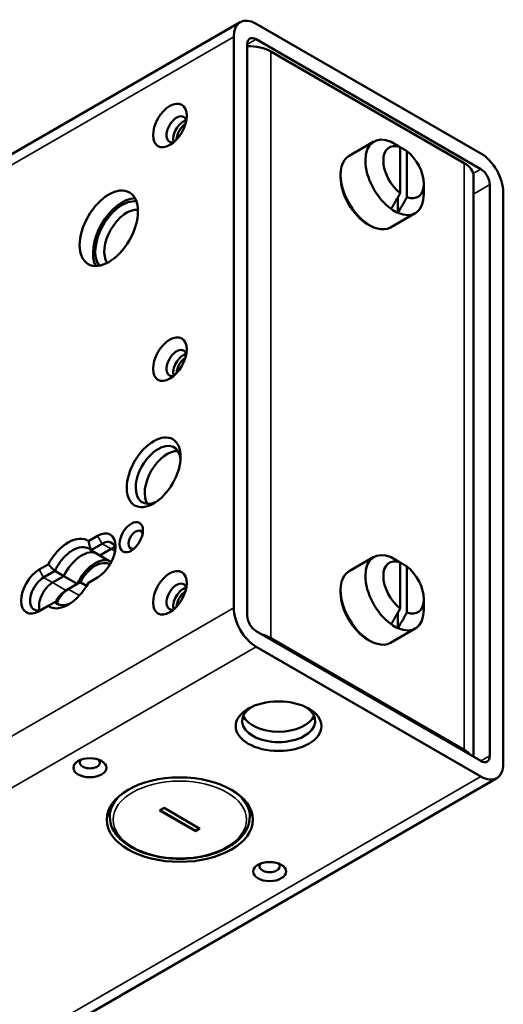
# Paper-space layout 'Sheet_1' of a CAD drawing. Header units: millimetres. Extents: x 1 to 117, y 1 to 117.
# Tile 56 of 73: x 31.39 to 34.39, y 95.18 to 101.28. Entities that reach past the tile are written whole.
import ezdxf

# ---------------------------------------------------------------- set-up
doc = ezdxf.new("R2010")
doc.units = ezdxf.units.MM
doc.layers.add('Visible (ISO)', color=7, linetype='Continuous', lineweight=50)
doc.layers.add('Visible Narrow (ISO)', color=7, linetype='Continuous', lineweight=35)

psp = doc.layouts.new('Sheet_1')

# ---------------------------------------------------------------- linework, layer by layer
at = {"layer": 'Visible (ISO)'}
for p, q in [((28.16249, 98.61117), (32.75587, 101.26315)), ((34.24624, 100.44977), (32.8543, 101.25341)), ((32.7151, 101.17304), (32.7151, 97.63703)), ((32.8543, 101.15697), (34.24624, 100.35333)), ((32.79862, 97.58881), (32.79862, 101.12482)), ((34.14323, 100.3903), (32.94616, 101.08143)), ((33.43067, 100.43512), (33.58378, 100.52352)), ((33.73261, 100.49739), (33.73261, 100.49697)), ((33.74653, 100.20347), (33.74653, 100.48873)), ((33.78829, 100.17936), (33.78829, 100.46462)), ((33.37767, 100.3019), (33.37767, 100.31797)), ((34.20089, 100.30993), (34.20089, 96.71492)), ((33.89268, 100.26172), (33.89268, 100.19742)), ((34.30192, 100.25689), (34.30192, 96.72088)), ((33.73261, 100.17915), (33.73261, 100.08229)), ((34.38543, 96.67267), (34.38543, 100.20868)), ((33.68657, 99.99188), (33.83968, 100.08028)), ((33.5447, 100.01259), (33.55862, 100.00455)), ((31.87158, 98.08225), (31.81513, 98.04966)), ((31.89942, 98.03403), (31.82983, 97.99385)), ((31.82983, 97.99385), (31.8855, 97.9617)), ((31.8855, 97.9617), (31.9551, 98.00188)), ((31.8855, 97.9617), (31.9551, 98.00188)), ((31.56614, 97.9059), (31.50968, 97.8733)), ((31.8855, 97.9617), (31.95698, 97.92044)), ((33.43067, 97.86347), (33.58378, 97.95188)), ((33.73261, 97.92575), (33.73261, 97.92533)), ((33.74653, 97.63182), (33.74653, 97.91709)), ((31.60712, 97.86527), (31.53752, 97.82508)), ((31.66279, 97.83312), (31.60711, 97.86527)), ((33.78829, 97.60771), (33.78829, 97.89298)), ((31.5932, 97.79294), (31.66279, 97.83312)), ((31.5932, 97.79294), (31.66279, 97.83312)), ((31.74631, 97.7849), (31.66279, 97.83312)), ((31.67671, 97.74472), (31.74631, 97.7849)), ((31.76429, 97.79528), (31.69063, 97.75276)), ((31.80371, 97.77252), (31.76429, 97.79528)), ((31.81513, 97.79249), (31.87158, 97.82508)), ((33.37767, 97.73025), (33.37767, 97.74633)), ((31.60712, 97.67239), (31.63496, 97.65632)), ((33.89268, 97.69007), (33.89268, 97.62578)), ((31.50968, 97.61614), (31.56613, 97.64873)), ((33.73261, 97.60751), (33.73261, 97.51065)), ((34.24624, 96.68874), (32.8543, 97.49238)), ((33.68657, 97.42023), (33.83968, 97.50863)), ((34.14323, 96.75785), (32.94616, 97.44898)), ((33.5447, 97.44094), (33.55862, 97.43291)), ((32.8543, 97.39594), (34.24624, 96.5923)), ((6.51695, 80.51621), (34.34466, 96.58255)), ((31.94796, 96.40173), (31.94796, 96.34157)), ((32.25576, 96.38175), (32.2836, 96.39782)), ((32.47847, 96.25317), (32.25576, 96.38175)), ((32.47847, 96.25638), (32.25854, 96.38336)), ((32.2836, 96.39782), (32.50631, 96.26924)), ((32.81411, 96.40173), (32.81411, 96.34157)), ((32.50353, 96.27085), (32.47847, 96.25638)), ((32.50631, 96.26924), (32.47847, 96.25317)), ((32.47847, 96.25638), (32.47847, 96.25317))]:
    psp.add_line(p, q, dxfattribs=at)
for centre, major_axis, start_param, end_param in [((32.8543, 101.09268), (-0.09843, 0.17048), 5.4977872, 7.0685835), ((32.8543, 101.09268), (-0.03937, 0.06819), 5.4977876, 7.0685835), ((32.80697, 101.00106), (-0.19685, 0), 3.9269908, 4.7548281), ((32.36155, 100.59924), (0.04429, 0.07671), 5.7923026, 9.9156606), ((32.40331, 100.57513), (0.04429, 0.07671), 0.4908827, 2.65071), ((32.41723, 100.5671), (-0.03937, -0.06819), 3.9587505, 5.4660275), ((33.71173, 100.3019), (-0.12795, 0.22162), 5.6134293, 8.5237375), ((33.76741, 100.33404), (-0.08858, 0.15343), 5.665235, 8.4719316), ((33.71173, 100.3019), (0.12795, -0.22162), 2.2405522, 2.4718367), ((33.76741, 100.33404), (0.08858, -0.15343), 5.665235, 8.4719316), ((33.55862, 100.2135), (-0.12795, 0.22162), 0, 3.1415927), ((34.24624, 100.28904), (0.09843, -0.17048), 0.7853982, 2.3561945), ((34.00404, 100.30993), (0.19685, 0), 0, 0.7853982), ((34.24624, 100.28904), (-0.03937, 0.06819), 3.9269906, 5.4977866), ((33.5447, 100.20546), (0.11811, -0.20457), 3.9269908, 5.4977871), ((32.0247, 99.93865), (-0.12795, -0.22162), 3.4740396, 5.9507384), ((32.0247, 99.93865), (0.11811, 0.20457), 0.2328914, 2.9087013), ((33.71173, 100.3019), (0.12795, -0.22162), 5.6134293, 7.0685835), ((32.05254, 99.92258), (0.09843, 0.17048), 0.2637945, 2.8777982), ((33.71173, 100.3019), (-0.12795, 0.22162), 2.2405522, 2.4718367), ((32.36155, 99.15269), (0.04429, 0.07671), 5.7923026, 9.9156606), ((32.40331, 99.12859), (0.04429, 0.07671), 0.4908827, 2.65071), ((32.41723, 99.12055), (-0.03937, -0.06819), 3.9587505, 5.4660275), ((32.24741, 98.45996), (0.09843, 0.17048), 5.5933682, 10.1145951), ((32.30309, 98.42781), (-0.09843, -0.17048), 3.4283492, 5.9964288), ((31.87158, 97.95367), (0.07874, 0.13638), 3.9269924, 7.0685789), ((32.10821, 98.05814), (0.0315, 0.05455), 5.7755228, 9.9324405), ((31.69063, 97.84919), (0.11811, 0.20457), 6.2275166, 7.9096503), ((31.89942, 97.93759), (0.05906, 0.10229), 5.6530481, 7.0685835), ((31.77415, 97.80097), (0.09843, 0.17048), 0.1418971, 1.7126934), ((31.77415, 97.80097), (0.09843, 0.17048), 0.1418971, 1.7126934), ((31.9551, 97.90545), (0.05906, 0.10229), 0.4908827, 0.7853982), ((31.9551, 97.90545), (-0.05906, -0.10229), 3.6324753, 3.9269908), ((33.71173, 97.73025), (-0.12795, 0.22162), 5.6134293, 8.5237375), ((31.85766, 97.75276), (0.09843, 0.17048), 0.1418971, 1.7126934), ((31.85766, 97.75276), (0.08858, 0.15343), 6.2587999, 7.9096521), ((33.76741, 97.7624), (-0.08858, 0.15343), 5.665235, 8.4719316), ((33.71173, 97.73025), (0.12795, -0.22162), 2.2405522, 2.4718367), ((31.50968, 97.74472), (-0.07874, -0.13638), 3.9269924, 7.0685789), ((33.55862, 97.64185), (-0.12795, 0.22162), 0, 3.1415927), ((33.76741, 97.7624), (0.08858, -0.15343), 5.665235, 8.4719316), ((31.53752, 97.72865), (-0.05906, -0.10229), 3.9269908, 7.0685835), ((31.5932, 97.6965), (0.05906, 0.10229), 0.7853982, 2.65071), ((31.5932, 97.6965), (-0.05906, -0.10229), 3.9269908, 5.7923026), ((31.69063, 97.84919), (-0.11811, -0.20457), 6.2275166, 7.9096503), ((32.36155, 97.70615), (0.04429, 0.07671), 5.7923026, 9.9156606), ((31.67671, 97.64828), (0.05906, 0.10229), 0.7853982, 1.688922), ((31.69063, 97.65632), (-0.05906, -0.10229), 3.9269908, 4.9503301), ((32.40331, 97.68204), (0.04429, 0.07671), 0.4908827, 2.65071), ((32.41723, 97.674), (-0.03937, -0.06819), 3.9587505, 5.4660275), ((33.5447, 97.63382), (0.11811, -0.20457), 3.9269908, 5.4977871), ((32.8543, 97.55667), (-0.09843, 0.17048), 0.7853982, 2.3561945), ((33.71173, 97.73025), (0.12795, -0.22162), 5.6134293, 7.0685835), ((32.8543, 97.55667), (0.03937, -0.06819), 3.9269908, 5.4977871), ((33.71173, 97.73025), (-0.12795, 0.22162), 2.2405522, 2.4718367), ((32.80697, 97.36862), (0.19685, 0), 0.7853982, 1.1335642), ((32.99349, 96.93626), (-0.22638, 0), 5.5813514, 10.1266118), ((32.99349, 97.00055), (0.22638, 0), 3.3900925, 6.0346854), ((34.00404, 96.67749), (0.19685, 0), 0.4372321, 0.7853982), ((31.82426, 96.6791), (-0.06299, 0), 5.7755228, 9.9324405), ((34.24624, 96.75303), (0.03937, -0.06819), 5.4977871, 7.0685835), ((34.24624, 96.75303), (0.09843, -0.17048), 5.4977871, 7.0685835), ((32.38104, 96.42193), (-0.45276, 0), 0.1855251, 0.2959629), ((32.38104, 96.42193), (-0.45276, 0), 0.1855251, 0.2959629), ((32.38104, 96.42193), (0.45276, 0), 5.9872224, 6.0976602), ((32.38104, 96.42193), (0.45276, 0), 5.9872224, 6.0976602), ((32.93781, 96.03618), (-0.06299, 0), 5.7755228, 9.9324405)]:
    psp.add_ellipse(centre, major_axis=major_axis, ratio=0.5773503, start_param=start_param, end_param=end_param, dxfattribs=at)
for centre, major_axis in [((32.31979, 100.62335), (0.07382, 0.12786)), ((31.94118, 99.98687), (0.12795, 0.22162)), ((32.31979, 99.1768), (0.07382, 0.12786)), ((32.21957, 98.47603), (0.11811, 0.20457)), ((32.08038, 98.07421), (0.05118, 0.08865)), ((32.31979, 97.73025), (0.07382, 0.12786)), ((32.99349, 96.90411), (-0.26575, 0)), ((31.82426, 96.64695), (0.10236, 0)), ((32.38104, 96.32549), (0.45276, 0)), ((32.93781, 96.00404), (0.10236, 0))]:
    psp.add_ellipse(centre, major_axis=major_axis, ratio=0.5773503, dxfattribs=at)
for points, weights in [([(33.69085, 100.5215), (33.72385, 100.50219), (33.74653, 100.48873)], [1.02263543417, 1.04572677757, 1.03329585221]), ([(33.78829, 100.46462), (33.76561, 100.47808), (33.73261, 100.49739)], [1.03329615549, 1.04572688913, 1.02263534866]), ([(33.74653, 100.20347), (33.72385, 100.16381), (33.69085, 100.1064)], [1.03329623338, 1.04572702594, 1.02263553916]), ([(33.73261, 100.08229), (33.76561, 100.13971), (33.78829, 100.17936)], [1.02263549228, 1.0457269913, 1.03329621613]), ([(31.81513, 98.04966), (31.82326, 98.02041), (31.82983, 97.99385)], [0.999997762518, 0.999997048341, 0.9999974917]), ([(31.56614, 97.9059), (31.5874, 97.88424), (31.60712, 97.86527)], [0.999997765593, 0.999997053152, 0.999997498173]), ([(33.69085, 97.94986), (33.72385, 97.93055), (33.74653, 97.91709)], [1.02263543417, 1.04572677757, 1.03329585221]), ([(33.78829, 97.89298), (33.76561, 97.90644), (33.73261, 97.92575)], [1.03329615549, 1.04572688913, 1.02263534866]), ([(31.56613, 97.64873), (31.5874, 97.66101), (31.60712, 97.67239)], [0.99999776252, 0.999997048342, 0.9999974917]), ([(33.74653, 97.63182), (33.72385, 97.59217), (33.69085, 97.53476)], [1.03329623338, 1.04572702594, 1.02263553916]), ([(33.73261, 97.51065), (33.76561, 97.56806), (33.78829, 97.60771)], [1.02263549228, 1.0457269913, 1.03329621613])]:
    psp.add_rational_spline(points, weights, degree=2, dxfattribs=at)
for points, knots in [([(31.82983, 97.99385), (31.82579, 97.99769), (31.82146, 98.00096), (31.80454, 98.01073), (31.78889, 98.01406), (31.75459, 98.01067), (31.73595, 98.00394), (31.701, 97.98376), (31.68235, 97.96896), (31.64806, 97.93276), (31.6324, 97.91135), (31.61549, 97.88205), (31.61115, 97.87377), (31.60712, 97.86527)], [0.30722098, 0.30722098, 0.30722098, 0.30722098, 0.37668136, 0.37668136, 0.56502363, 0.56502363, 0.7533659, 0.7533659, 0.94171039, 0.94171039, 1.13005488, 1.13005488, 1.19952199, 1.19952199, 1.19952199, 1.19952199]), ([(31.60712, 97.67239), (31.61116, 97.66855), (31.61549, 97.66527), (31.6324, 97.65551), (31.64806, 97.65217), (31.67806, 97.65515), (31.69176, 97.65925), (31.70518, 97.66548)], [1.81396759, 1.81396759, 1.81396759, 1.81396759, 1.88342798, 1.88342798, 2.07177025, 2.07177025, 2.21301332, 2.21301332, 2.21301332, 2.21301332]), ([(32.81411, 96.34157), (32.81411, 96.31484), (32.80719, 96.28819), (32.78037, 96.23705), (32.7599, 96.2127), (32.70688, 96.16827), (32.67373, 96.14846), (32.59864, 96.11607), (32.55666, 96.10353), (32.46836, 96.08697), (32.42208, 96.08291), (32.32976, 96.08356), (32.28373, 96.08825), (32.19633, 96.10598), (32.15498, 96.11903), (32.081, 96.15248), (32.04839, 96.17289), (31.99572, 96.21943), (31.97552, 96.24555), (31.95311, 96.29546), (31.94796, 96.31849), (31.94796, 96.34157)], [2.3561945, 2.3561945, 2.3561945, 2.3561945, 2.6501333, 2.6501333, 2.9595784, 2.9595784, 3.2851955, 3.2851955, 3.6127977, 3.6127977, 3.9391249, 3.9391249, 4.2649107, 4.2649107, 4.5913193, 4.5913193, 4.918982, 4.918982, 5.2439866, 5.2439866, 5.4977871, 5.4977871, 5.4977871, 5.4977871])]:
    psp.add_open_spline(points, degree=3, knots=knots, dxfattribs=at)
at = {"layer": 'Visible Narrow (ISO)'}
for p, q in [((32.7151, 101.17304), (28.07473, 98.49392)), ((32.8543, 101.15697), (32.79862, 101.12482)), ((32.94616, 101.08143), (32.94616, 97.44898)), ((34.14323, 96.75785), (34.14323, 100.3903)), ((34.19891, 100.32601), (34.24624, 100.35333)), ((34.30192, 100.25689), (34.20089, 100.19857)), ((31.89942, 98.03403), (31.87158, 98.08225)), ((31.9551, 98.00188), (31.89942, 98.03403)), ((31.9801, 97.98745), (31.9551, 98.00188)), ((31.50968, 97.8733), (31.53752, 97.82508)), ((31.53752, 97.82508), (31.5932, 97.79294)), ((31.5932, 97.79294), (31.67671, 97.74472)), ((31.69063, 97.75276), (31.75935, 97.71308)), ((4.88739, 81.57069), (32.7151, 97.63703)), ((32.8543, 97.39594), (5.02658, 81.3296)), ((34.24624, 96.68874), (34.30192, 96.72088)), ((6.41852, 80.52596), (34.24624, 96.5923))]:
    psp.add_line(p, q, dxfattribs=at)
psp.add_ellipse((32.38104, 96.32549), major_axis=(-0.41339, 0), ratio=0.5773503, dxfattribs=at)
for major_axis, start_param, end_param in [((-0.43307, 0), 5.5202637, 6.2831853), ((0.43307, 0), 0, 0.7629216)]:
    psp.add_ellipse((32.38104, 96.34157), major_axis=major_axis, ratio=0.5773503, start_param=start_param, end_param=end_param, dxfattribs=at)

doc.saveas('drawing.dxf')
